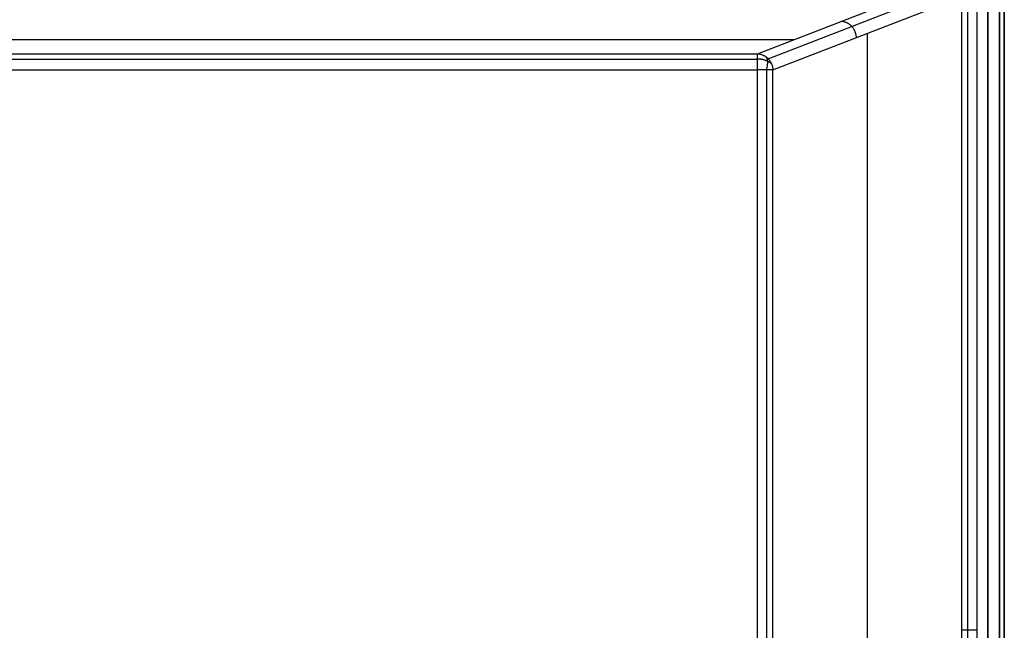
# Model space of a CAD drawing. Header units: millimetres. Extents: x -299 to -179, y 76 to 121.
# Tile 61 of 69: x -194 to -179, y 98 to 108. Entities that reach past the tile are written whole.
import ezdxf

# ---------------------------------------------------------------- set-up
doc = ezdxf.new("R2010")
doc.units = ezdxf.units.MM
doc.header["$MEASUREMENT"] = 0
doc.layers.add('Predefinito', color=7, linetype='Continuous', true_color=0x000000)

msp = doc.modelspace()

# ---------------------------------------------------------------- linework, layer by layer
at = {"layer": 'Predefinito'}
for p, q in [((-179.541, 120.835, -14), (-179.541, 75.835, -14)), ((-179.541, 75.835), (-179.541, 120.835)), ((-179.364, 75.835, -0.073), (-179.364, 120.835, -0.073)), ((-179.364, 120.835, -13.927), (-179.364, 75.835, -13.927)), ((-179.291, 75.835, -0.25), (-179.291, 120.835, -0.25)), ((-179.291, 120.835, -13.75), (-179.291, 75.835, -13.75)), ((-179.291, 120.835, -7), (-179.291, 75.835, -7)), ((-179.948, 120.191, -0.172), (-179.948, 76.479, -0.172)), ((-179.857, 120.191, -0.047), (-179.857, 76.479, -0.047)), ((-179.711, 120.191), (-179.711, 76.479)), ((-183.072, 107.159, -8.86), (-180.547, 108.136, -1.218)), ((-182.907, 107.083, -8.905), (-180.382, 108.06, -1.263)), ((-182.835, 106.911, -8.907), (-180.309, 107.888, -1.265)), ((-181.784, 107.653, -4.991), (-181.793, 107.654, -4.989)), ((-181.776, 107.653, -4.994), (-181.784, 107.653, -4.991)), ((-181.768, 107.652, -4.997), (-181.776, 107.653, -4.994)), ((-181.76, 107.65, -4.999), (-181.768, 107.652, -4.997)), ((-181.751, 107.648, -5.002), (-181.76, 107.65, -4.999)), ((-181.743, 107.647, -5.004), (-181.751, 107.648, -5.002)), ((-181.735, 107.644, -5.006), (-181.743, 107.647, -5.004)), ((-181.727, 107.642, -5.009), (-181.735, 107.644, -5.006)), ((-181.719, 107.639, -5.011), (-181.727, 107.642, -5.009)), ((-181.712, 107.636, -5.013), (-181.719, 107.639, -5.011)), ((-181.704, 107.632, -5.015), (-181.712, 107.636, -5.013)), ((-181.696, 107.629, -5.017), (-181.704, 107.632, -5.015)), ((-181.689, 107.625, -5.019), (-181.696, 107.629, -5.017)), ((-181.681, 107.62, -5.021), (-181.689, 107.625, -5.019)), ((-181.674, 107.616, -5.023), (-181.681, 107.62, -5.021)), ((-181.667, 107.611, -5.025), (-181.674, 107.616, -5.023)), ((-181.66, 107.606, -5.026), (-181.667, 107.611, -5.025)), ((-181.653, 107.601, -5.028), (-181.66, 107.606, -5.026)), ((-181.647, 107.596, -5.029), (-181.653, 107.601, -5.028)), ((-181.64, 107.59, -5.031), (-181.647, 107.596, -5.029)), ((-181.634, 107.584, -5.032), (-181.64, 107.59, -5.031)), ((-181.628, 107.578, -5.033), (-181.634, 107.584, -5.032)), ((-181.622, 107.572, -5.035), (-181.628, 107.578, -5.033)), ((-181.616, 107.565, -5.036), (-181.622, 107.572, -5.035)), ((-181.611, 107.558, -5.036), (-181.616, 107.565, -5.036)), ((-181.606, 107.551, -5.037), (-181.611, 107.558, -5.036)), ((-181.601, 107.544, -5.038), (-181.606, 107.551, -5.037)), ((-181.596, 107.537, -5.039), (-181.601, 107.544, -5.038)), ((-181.591, 107.53, -5.039), (-181.596, 107.537, -5.039)), ((-181.587, 107.522, -5.04), (-181.591, 107.53, -5.039)), ((-181.583, 107.514, -5.04), (-181.587, 107.522, -5.04)), ((-181.579, 107.507, -5.04), (-181.583, 107.514, -5.04)), ((-181.576, 107.499, -5.04), (-181.579, 107.507, -5.04)), ((-181.573, 107.491, -5.04), (-181.576, 107.499, -5.04)), ((-181.57, 107.482, -5.04), (-181.573, 107.491, -5.04)), ((-225.922, 107.379, -7.14), (-182.503, 107.379, -7.14)), ((-181.567, 107.474, -5.04), (-181.57, 107.482, -5.04)), ((-181.564, 107.466, -5.04), (-181.567, 107.474, -5.04)), ((-181.562, 107.457, -5.04), (-181.564, 107.466, -5.04)), ((-181.56, 107.449, -5.039), (-181.562, 107.457, -5.04)), ((-181.559, 107.44, -5.039), (-181.56, 107.449, -5.039)), ((-181.557, 107.432, -5.038), (-181.559, 107.44, -5.039)), ((-181.556, 107.423, -5.037), (-181.557, 107.432, -5.038)), ((-181.556, 107.415, -5.036), (-181.556, 107.423, -5.037)), ((-181.555, 107.406, -5.035), (-181.556, 107.415, -5.036)), ((-181.391, 107.469, -4.539), (-181.391, 77.922, -4.539)), ((-225.44, 107.159, -8.86), (-183.072, 107.159, -8.86)), ((-225.44, 107.076, -9.016), (-183.072, 107.076, -9.016)), ((-183.072, 107.159, -8.86), (-183.064, 107.158, -8.863)), ((-183.072, 107.158, -8.869), (-183.072, 107.159, -8.86)), ((-183.072, 107.156, -8.877), (-183.072, 107.158, -8.869)), ((-183.072, 107.154, -8.886), (-183.072, 107.156, -8.877)), ((-183.072, 107.152, -8.894), (-183.072, 107.154, -8.886)), ((-183.072, 107.15, -8.902), (-183.072, 107.152, -8.894)), ((-183.072, 107.147, -8.911), (-183.072, 107.15, -8.902)), ((-183.072, 107.144, -8.919), (-183.072, 107.147, -8.911)), ((-183.072, 107.141, -8.927), (-183.072, 107.144, -8.919)), ((-183.072, 107.137, -8.934), (-183.072, 107.141, -8.927)), ((-183.072, 107.134, -8.942), (-183.072, 107.137, -8.934)), ((-183.072, 107.13, -8.95), (-183.072, 107.134, -8.942)), ((-183.072, 107.125, -8.957), (-183.072, 107.13, -8.95)), ((-183.072, 107.121, -8.964), (-183.072, 107.125, -8.957)), ((-183.072, 107.116, -8.972), (-183.072, 107.121, -8.964)), ((-183.072, 107.111, -8.979), (-183.072, 107.116, -8.972)), ((-183.072, 107.106, -8.985), (-183.072, 107.111, -8.979)), ((-183.072, 107.1, -8.992), (-183.072, 107.106, -8.985)), ((-183.072, 107.095, -8.998), (-183.072, 107.1, -8.992)), ((-183.072, 107.089, -9.005), (-183.072, 107.095, -8.998)), ((-183.072, 107.082, -9.011), (-183.072, 107.089, -9.005)), ((-183.072, 107.076, -9.016), (-183.072, 107.082, -9.011)), ((-183.072, 107.07, -9.022), (-183.072, 107.076, -9.016)), ((-183.063, 107.076, -9.016), (-183.072, 107.076, -9.016)), ((-183.072, 107.063, -9.027), (-183.072, 107.07, -9.022)), ((-183.072, 107.056, -9.032), (-183.072, 107.063, -9.027)), ((-183.072, 107.049, -9.037), (-183.072, 107.056, -9.032)), ((-183.072, 107.042, -9.042), (-183.072, 107.049, -9.037)), ((-183.072, 107.034, -9.046), (-183.072, 107.042, -9.042)), ((-183.072, 107.027, -9.05), (-183.072, 107.034, -9.046)), ((-183.064, 107.158, -8.863), (-183.055, 107.158, -8.866)), ((-183.055, 107.076, -9.016), (-183.063, 107.076, -9.016)), ((-183.055, 107.158, -8.866), (-183.047, 107.157, -8.868)), ((-183.046, 107.075, -9.015), (-183.055, 107.076, -9.016)), ((-183.047, 107.157, -8.868), (-183.039, 107.155, -8.871)), ((-183.038, 107.075, -9.014), (-183.046, 107.075, -9.015)), ((-183.039, 107.155, -8.871), (-183.031, 107.153, -8.873)), ((-183.029, 107.074, -9.013), (-183.038, 107.075, -9.014)), ((-183.031, 107.153, -8.873), (-183.023, 107.151, -8.876)), ((-183.021, 107.073, -9.012), (-183.029, 107.074, -9.013)), ((-183.023, 107.151, -8.876), (-183.015, 107.149, -8.878)), ((-183.013, 107.072, -9.011), (-183.021, 107.073, -9.012)), ((-183.015, 107.149, -8.878), (-183.007, 107.147, -8.88)), ((-183.004, 107.071, -9.009), (-183.013, 107.072, -9.011)), ((-183.007, 107.147, -8.88), (-182.999, 107.144, -8.883)), ((-182.996, 107.069, -9.007), (-183.004, 107.071, -9.009)), ((-182.999, 107.144, -8.883), (-182.991, 107.141, -8.885)), ((-182.988, 107.068, -9.005), (-182.996, 107.069, -9.007)), ((-182.991, 107.141, -8.885), (-182.983, 107.137, -8.887)), ((-182.98, 107.066, -9.002), (-182.988, 107.068, -9.005)), ((-182.983, 107.137, -8.887), (-182.976, 107.134, -8.889)), ((-182.972, 107.064, -8.999), (-182.98, 107.066, -9.002)), ((-182.976, 107.134, -8.889), (-182.968, 107.13, -8.891)), ((-182.964, 107.062, -8.997), (-182.972, 107.064, -8.999)), ((-182.968, 107.13, -8.891), (-182.961, 107.125, -8.893)), ((-182.957, 107.06, -8.993), (-182.964, 107.062, -8.997)), ((-182.961, 107.125, -8.893), (-182.953, 107.121, -8.895)), ((-182.949, 107.057, -8.99), (-182.957, 107.06, -8.993)), ((-182.953, 107.121, -8.895), (-182.946, 107.116, -8.896)), ((-182.942, 107.055, -8.987), (-182.949, 107.057, -8.99)), ((-182.946, 107.116, -8.896), (-182.939, 107.111, -8.898)), ((-182.935, 107.052, -8.983), (-182.942, 107.055, -8.987)), ((-182.939, 107.111, -8.898), (-182.933, 107.106, -8.9)), ((-182.937, 107.11, -8.899), (-182.935, 107.105, -8.906)), ((-182.935, 107.105, -8.906), (-182.933, 107.101, -8.912)), ((-182.928, 107.049, -8.979), (-182.935, 107.052, -8.983)), ((-182.933, 107.106, -8.9), (-182.926, 107.101, -8.901)), ((-182.933, 107.101, -8.912), (-182.93, 107.096, -8.919)), ((-182.93, 107.096, -8.919), (-182.929, 107.091, -8.926)), ((-182.929, 107.091, -8.926), (-182.927, 107.086, -8.932)), ((-182.921, 107.046, -8.975), (-182.928, 107.049, -8.979)), ((-182.927, 107.086, -8.932), (-182.925, 107.081, -8.939)), ((-182.926, 107.101, -8.901), (-182.92, 107.095, -8.903)), ((-182.925, 107.081, -8.939), (-182.924, 107.075, -8.945)), ((-182.924, 107.075, -8.945), (-182.922, 107.07, -8.951)), ((-182.922, 107.07, -8.951), (-182.921, 107.064, -8.957)), ((-182.921, 107.064, -8.957), (-182.92, 107.058, -8.963)), ((-182.914, 107.043, -8.971), (-182.921, 107.046, -8.975)), ((-182.92, 107.095, -8.903), (-182.913, 107.089, -8.904)), ((-182.92, 107.058, -8.963), (-182.92, 107.051, -8.969)), ((-182.92, 107.051, -8.969), (-182.919, 107.045, -8.974)), ((-182.919, 107.045, -8.974), (-182.919, 107.038, -8.98)), ((-182.919, 107.038, -8.98), (-182.918, 107.032, -8.985)), ((-182.908, 107.04, -8.966), (-182.914, 107.043, -8.971)), ((-182.913, 107.089, -8.904), (-182.907, 107.083, -8.905)), ((-182.901, 107.036, -8.961), (-182.908, 107.04, -8.966)), ((-182.907, 107.083, -8.905), (-182.901, 107.077, -8.906)), ((-182.901, 107.077, -8.906), (-182.896, 107.07, -8.907)), ((-182.895, 107.033, -8.957), (-182.901, 107.036, -8.961)), ((-182.896, 107.07, -8.907), (-182.89, 107.063, -8.908)), ((-182.889, 107.029, -8.952), (-182.895, 107.033, -8.957)), ((-182.89, 107.063, -8.908), (-182.885, 107.056, -8.909)), ((-182.885, 107.056, -8.909), (-182.88, 107.049, -8.91)), ((-182.88, 107.049, -8.91), (-182.875, 107.042, -8.91)), ((-182.875, 107.042, -8.91), (-182.871, 107.035, -8.911)), ((-182.871, 107.035, -8.911), (-182.867, 107.027, -8.911)), ((-225.44, 106.911, -9.079), (-183.072, 106.911, -9.079)), ((-183.072, 107.019, -9.054), (-183.072, 107.027, -9.05)), ((-183.072, 107.011, -9.058), (-183.072, 107.019, -9.054)), ((-183.072, 107.003, -9.061), (-183.072, 107.011, -9.058)), ((-183.072, 106.995, -9.064), (-183.072, 107.003, -9.061)), ((-183.072, 106.987, -9.067), (-183.072, 106.995, -9.064)), ((-183.072, 106.979, -9.069), (-183.072, 106.987, -9.067)), ((-183.072, 106.971, -9.072), (-183.072, 106.979, -9.069)), ((-183.072, 106.962, -9.073), (-183.072, 106.971, -9.072)), ((-183.072, 106.954, -9.075), (-183.072, 106.962, -9.073)), ((-183.072, 106.945, -9.076), (-183.072, 106.954, -9.075)), ((-183.072, 106.937, -9.077), (-183.072, 106.945, -9.076)), ((-183.072, 106.928, -9.078), (-183.072, 106.937, -9.077)), ((-183.072, 106.92, -9.079), (-183.072, 106.928, -9.078)), ((-183.072, 106.911, -9.079), (-183.072, 106.92, -9.079)), ((-183.063, 106.911, -9.079), (-183.072, 106.911, -9.079)), ((-183.072, 79.366, -9.079), (-183.072, 106.911, -9.079)), ((-183.055, 106.911, -9.078), (-183.063, 106.911, -9.079)), ((-183.046, 106.911, -9.077), (-183.055, 106.911, -9.078)), ((-183.037, 106.911, -9.076), (-183.046, 106.911, -9.077)), ((-183.029, 106.911, -9.075), (-183.037, 106.911, -9.076)), ((-183.02, 106.911, -9.073), (-183.029, 106.911, -9.075)), ((-183.012, 106.911, -9.071), (-183.02, 106.911, -9.073)), ((-183.003, 106.911, -9.069), (-183.012, 106.911, -9.071)), ((-182.995, 106.911, -9.067), (-183.003, 106.911, -9.069)), ((-182.987, 106.911, -9.064), (-182.995, 106.911, -9.067)), ((-182.979, 106.911, -9.061), (-182.987, 106.911, -9.064)), ((-182.971, 106.911, -9.057), (-182.979, 106.911, -9.061)), ((-182.963, 106.911, -9.054), (-182.971, 106.911, -9.057)), ((-182.955, 106.911, -9.05), (-182.963, 106.911, -9.054)), ((-182.947, 106.911, -9.045), (-182.955, 106.911, -9.05)), ((-182.94, 106.911, -9.041), (-182.947, 106.911, -9.045)), ((-182.933, 106.911, -9.036), (-182.94, 106.911, -9.041)), ((-182.936, 106.919, -9.038), (-182.939, 106.911, -9.04)), ((-182.934, 106.927, -9.036), (-182.936, 106.919, -9.038)), ((-182.932, 106.935, -9.034), (-182.934, 106.927, -9.036)), ((-182.925, 106.911, -9.031), (-182.933, 106.911, -9.036)), ((-182.929, 106.943, -9.032), (-182.932, 106.935, -9.034)), ((-182.928, 106.95, -9.029), (-182.929, 106.943, -9.032)), ((-182.926, 106.958, -9.026), (-182.928, 106.95, -9.029)), ((-182.924, 106.966, -9.023), (-182.926, 106.958, -9.026)), ((-182.919, 106.911, -9.026), (-182.925, 106.911, -9.031)), ((-182.925, 79.366, -9.031), (-182.925, 106.911, -9.031)), ((-182.923, 106.974, -9.02), (-182.924, 106.966, -9.023)), ((-182.922, 106.981, -9.016), (-182.923, 106.974, -9.02)), ((-182.921, 106.989, -9.012), (-182.922, 106.981, -9.016)), ((-182.92, 106.996, -9.008), (-182.921, 106.989, -9.012)), ((-182.919, 107.003, -9.004), (-182.92, 106.996, -9.008)), ((-182.918, 107.025, -8.99), (-182.919, 107.018, -8.995)), ((-182.919, 107.018, -8.995), (-182.919, 107.011, -8.999)), ((-182.919, 107.011, -8.999), (-182.919, 107.003, -9.004)), ((-182.912, 106.911, -9.021), (-182.919, 106.911, -9.026)), ((-182.918, 107.032, -8.985), (-182.918, 107.025, -8.99)), ((-182.905, 106.911, -9.015), (-182.912, 106.911, -9.021)), ((-182.899, 106.911, -9.009), (-182.905, 106.911, -9.015)), ((-182.893, 106.911, -9.003), (-182.899, 106.911, -9.009)), ((-182.887, 106.911, -8.997), (-182.893, 106.911, -9.003)), ((-182.883, 107.026, -8.946), (-182.889, 107.029, -8.952)), ((-182.881, 106.911, -8.99), (-182.887, 106.911, -8.997)), ((-182.878, 107.022, -8.941), (-182.883, 107.026, -8.946)), ((-182.875, 106.911, -8.983), (-182.881, 106.911, -8.99)), ((-182.873, 107.018, -8.936), (-182.878, 107.022, -8.941)), ((-182.87, 106.911, -8.976), (-182.875, 106.911, -8.983)), ((-182.868, 107.014, -8.93), (-182.873, 107.018, -8.936)), ((-182.865, 106.911, -8.969), (-182.87, 106.911, -8.976)), ((-182.863, 107.01, -8.924), (-182.868, 107.014, -8.93)), ((-182.867, 107.027, -8.911), (-182.863, 107.019, -8.912)), ((-182.86, 106.911, -8.962), (-182.865, 106.911, -8.969)), ((-182.863, 107.019, -8.912), (-182.859, 107.012, -8.912)), ((-182.858, 107.005, -8.918), (-182.863, 107.01, -8.924)), ((-182.856, 106.911, -8.955), (-182.86, 106.911, -8.962)), ((-182.859, 107.012, -8.912), (-182.855, 107.004, -8.912)), ((-182.854, 107.001, -8.912), (-182.858, 107.005, -8.918)), ((-182.852, 106.911, -8.947), (-182.856, 106.911, -8.955)), ((-182.855, 107.004, -8.912), (-182.852, 106.996, -8.912)), ((-182.852, 106.996, -8.912), (-182.849, 106.987, -8.912)), ((-182.848, 106.911, -8.939), (-182.852, 106.911, -8.947)), ((-182.849, 106.987, -8.912), (-182.846, 106.979, -8.912)), ((-182.844, 106.911, -8.931), (-182.848, 106.911, -8.939)), ((-182.846, 106.979, -8.912), (-182.844, 106.971, -8.912)), ((-182.844, 106.971, -8.912), (-182.842, 106.962, -8.911)), ((-182.841, 106.911, -8.923), (-182.844, 106.911, -8.931)), ((-182.842, 106.962, -8.911), (-182.84, 106.954, -8.911)), ((-182.837, 106.911, -8.915), (-182.841, 106.911, -8.923)), ((-182.84, 106.954, -8.911), (-182.838, 106.945, -8.91)), ((-182.838, 106.945, -8.91), (-182.837, 106.937, -8.91)), ((-182.837, 106.937, -8.91), (-182.836, 106.928, -8.909)), ((-182.835, 106.911, -8.907), (-182.837, 106.911, -8.915)), ((-182.836, 106.928, -8.909), (-182.835, 106.92, -8.908)), ((-182.835, 106.92, -8.908), (-182.835, 106.911, -8.907)), ((-182.835, 79.366, -8.907), (-182.835, 106.911, -8.907)), ((-179.945, 98.335, -0.163), (-179.948, 98.335, -0.172)), ((-179.942, 98.335, -0.155), (-179.945, 98.335, -0.163)), ((-179.938, 98.335, -0.147), (-179.942, 98.335, -0.155)), ((-179.935, 98.335, -0.139), (-179.938, 98.335, -0.147)), ((-179.931, 98.335, -0.132), (-179.935, 98.335, -0.139)), ((-179.927, 98.335, -0.124), (-179.931, 98.335, -0.132)), ((-179.922, 98.335, -0.117), (-179.927, 98.335, -0.124)), ((-179.917, 98.335, -0.109), (-179.922, 98.335, -0.117)), ((-179.912, 98.335, -0.102), (-179.917, 98.335, -0.109)), ((-179.907, 98.335, -0.095), (-179.912, 98.335, -0.102)), ((-179.901, 98.335, -0.089), (-179.907, 98.335, -0.095)), ((-179.896, 98.335, -0.082), (-179.901, 98.335, -0.089)), ((-179.89, 98.335, -0.076), (-179.896, 98.335, -0.082)), ((-179.884, 98.335, -0.07), (-179.89, 98.335, -0.076)), ((-179.877, 98.335, -0.064), (-179.884, 98.335, -0.07)), ((-179.871, 98.335, -0.058), (-179.877, 98.335, -0.064)), ((-179.864, 98.335, -0.053), (-179.871, 98.335, -0.058)), ((-179.857, 98.335, -0.047), (-179.864, 98.335, -0.053)), ((-179.85, 98.335, -0.042), (-179.857, 98.335, -0.047)), ((-179.843, 98.335, -0.038), (-179.85, 98.335, -0.042)), ((-179.835, 98.335, -0.033), (-179.843, 98.335, -0.038)), ((-179.827, 98.335, -0.029), (-179.835, 98.335, -0.033)), ((-179.82, 98.335, -0.025), (-179.827, 98.335, -0.029)), ((-179.812, 98.335, -0.021), (-179.82, 98.335, -0.025)), ((-179.804, 98.335, -0.018), (-179.812, 98.335, -0.021)), ((-179.796, 98.335, -0.015), (-179.804, 98.335, -0.018)), ((-179.787, 98.335, -0.012), (-179.796, 98.335, -0.015)), ((-179.779, 98.335, -0.01), (-179.787, 98.335, -0.012)), ((-179.771, 98.335, -0.007), (-179.779, 98.335, -0.01)), ((-179.762, 98.335, -0.005), (-179.771, 98.335, -0.007)), ((-179.754, 98.335, -0.004), (-179.762, 98.335, -0.005)), ((-179.745, 98.335, -0.002), (-179.754, 98.335, -0.004)), ((-179.737, 98.335, -0.001), (-179.745, 98.335, -0.002)), ((-179.728, 98.335, -0.001), (-179.737, 98.335, -0.001)), ((-179.719, 98.335, 0), (-179.728, 98.335, -0.001)), ((-179.711, 98.335), (-179.719, 98.335, 0))]:
    msp.add_line(p, q, dxfattribs=at)

doc.saveas('drawing.dxf')
